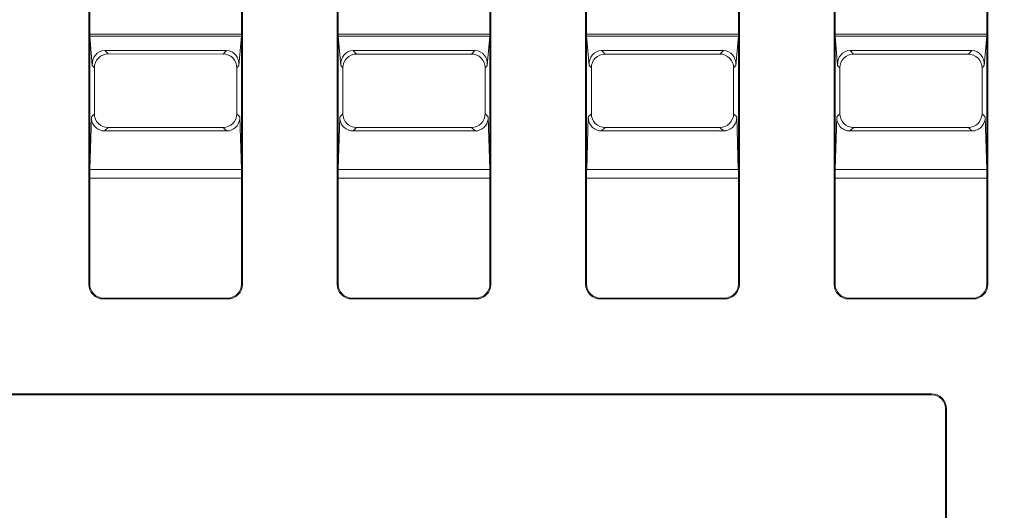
# Model space of a CAD drawing. Header units: millimetres. Extents: x -296 to 295, y -209 to 209.
# Tile 85 of 144: x -73 to -38, y 124 to 141. Entities that reach past the tile are written whole.
import ezdxf

# ---------------------------------------------------------------- set-up
doc = ezdxf.new("R2010")
doc.units = ezdxf.units.MM
doc.header["$MEASUREMENT"] = 0
doc.layers.add('layer 1', color=7, linetype='Continuous')

msp = doc.modelspace()

# ---------------------------------------------------------------- linework, layer by layer
at = {"layer": 'layer 1', "color": 1, "lineweight": 0}
msp.add_open_spline([(295.3283, 209.2747), (295.3283, 209.2747), (295.3283, -208.9236), (295.3283, -208.9236), (295.3283, -208.9236), (-296.1944, -208.9236), (-296.1944, -208.9236), (-296.1944, -208.9236), (-296.1944, 209.2747), (-296.1944, 209.2747), (-296.1944, 209.2747), (295.3283, 209.2747), (295.3283, 209.2747)], degree=3, knots=[0, 0, 0, 0, 0.25, 0.25, 0.25, 0.5, 0.5, 0.5, 0.75, 0.75, 0.75, 1, 1, 1, 1], dxfattribs=at)
at = {"layer": 'layer 1', "color": 5, "lineweight": 0}
msp.add_open_spline([(-281.2487, 194.7284), (-281.2487, 194.7284), (-281.2487, -197.0649), (-281.2487, -197.0649), (-281.2487, -197.0649), (283.3586, -197.0649), (283.3586, -197.0649)], degree=3, knots=[0, 0, 0, 0, 0.5, 0.5, 0.5, 1, 1, 1, 1], dxfattribs=at)
at = {"layer": 'layer 1', "lineweight": 9}
for points in [[(-70.7781, 131.8214), (-70.7781, 131.8214), (-70.7781, 161.2214), (-70.7781, 161.2214)], [(-65.2781, 131.8214), (-65.2781, 131.8214), (-65.2781, 161.2214), (-65.2781, 161.2214)], [(-61.7781, 131.8214), (-61.7781, 131.8214), (-61.7781, 161.2214), (-61.7781, 161.2214)], [(-56.2781, 131.8214), (-56.2781, 131.8214), (-56.2781, 161.2214), (-56.2781, 161.2214)], [(-52.7781, 131.8214), (-52.7781, 131.8214), (-52.7781, 161.2214), (-52.7781, 161.2214)], [(-47.2781, 131.8214), (-47.2781, 131.8214), (-47.2781, 161.2214), (-47.2781, 161.2214)], [(-43.7781, 131.8214), (-43.7781, 131.8214), (-43.7781, 161.2214), (-43.7781, 161.2214)], [(-38.2781, 131.8214), (-38.2781, 131.8214), (-38.2781, 161.2214), (-38.2781, 161.2214)], [(-70.8134, 160.8214), (-70.8134, 160.8214), (-70.8134, 131.8214), (-70.8134, 131.8214)], [(-65.2429, 160.8214), (-65.2429, 160.8214), (-65.2429, 131.8214), (-65.2429, 131.8214)], [(-61.8134, 160.8214), (-61.8134, 160.8214), (-61.8134, 131.8214), (-61.8134, 131.8214)], [(-56.2429, 160.8214), (-56.2429, 160.8214), (-56.2429, 131.8214), (-56.2429, 131.8214)], [(-52.8134, 160.8214), (-52.8134, 160.8214), (-52.8134, 131.8214), (-52.8134, 131.8214)], [(-47.2429, 160.8214), (-47.2429, 160.8214), (-47.2429, 131.8214), (-47.2429, 131.8214)], [(-43.8134, 160.8214), (-43.8134, 160.8214), (-43.8134, 131.8214), (-43.8134, 131.8214)], [(-38.2429, 160.8214), (-38.2429, 160.8214), (-38.2429, 131.8214), (-38.2429, 131.8214)], [(-65.2781, 140.8628), (-65.2781, 140.8628), (-70.7781, 140.8628), (-70.7781, 140.8628)], [(-70.7781, 140.8628), (-70.7781, 140.8363), (-70.7772, 140.8108), (-70.7756, 140.7921)], [(-65.2805, 140.7937), (-65.2805, 140.7937), (-70.7756, 140.7921), (-70.7756, 140.7921)], [(-70.7756, 140.7921), (-70.7756, 140.7921), (-70.6826, 139.73), (-70.6826, 139.73)], [(-65.3736, 139.73), (-65.3736, 139.73), (-65.2805, 140.7937), (-65.2805, 140.7937)], [(-56.2781, 140.8628), (-56.2781, 140.8628), (-61.7781, 140.8628), (-61.7781, 140.8628)], [(-61.7781, 140.8628), (-61.7781, 140.8363), (-61.7772, 140.8108), (-61.7756, 140.7921)], [(-56.2805, 140.7937), (-56.2805, 140.7937), (-61.7756, 140.7921), (-61.7756, 140.7921)], [(-61.7756, 140.7921), (-61.7756, 140.7921), (-61.6826, 139.73), (-61.6826, 139.73)], [(-56.3736, 139.73), (-56.3736, 139.73), (-56.2805, 140.7937), (-56.2805, 140.7937)], [(-47.2781, 140.8628), (-47.2781, 140.8628), (-52.7781, 140.8628), (-52.7781, 140.8628)], [(-52.7781, 140.8628), (-52.7781, 140.8363), (-52.7772, 140.8108), (-52.7756, 140.7921)], [(-47.2805, 140.7937), (-47.2805, 140.7937), (-52.7756, 140.7921), (-52.7756, 140.7921)], [(-52.7756, 140.7921), (-52.7756, 140.7921), (-52.6826, 139.73), (-52.6826, 139.73)], [(-47.3736, 139.73), (-47.3736, 139.73), (-47.2805, 140.7937), (-47.2805, 140.7937)], [(-38.2781, 140.8628), (-38.2781, 140.8628), (-43.7781, 140.8628), (-43.7781, 140.8628)], [(-43.7781, 140.8628), (-43.7781, 140.8363), (-43.7772, 140.8108), (-43.7756, 140.7921)], [(-38.2805, 140.7937), (-38.2805, 140.7937), (-43.7756, 140.7921), (-43.7756, 140.7921)], [(-43.7756, 140.7921), (-43.7756, 140.7921), (-43.6826, 139.73), (-43.6826, 139.73)], [(-38.3736, 139.73), (-38.3736, 139.73), (-38.2805, 140.7937), (-38.2805, 140.7937)], [(-70.2343, 140.2734), (-70.5088, 140.2734), (-70.709, 140.0308), (-70.6826, 139.73)], [(-70.2343, 140.2734), (-70.2343, 140.2734), (-70.1134, 140.1516), (-70.1134, 140.1516)], [(-65.8219, 140.2734), (-65.8219, 140.2734), (-70.2343, 140.2734), (-70.2343, 140.2734)], [(-65.9452, 140.151), (-65.9452, 140.151), (-65.8219, 140.2734), (-65.8219, 140.2734)], [(-65.3736, 139.73), (-65.3473, 140.0308), (-65.5475, 140.2734), (-65.8219, 140.2734)], [(-61.2343, 140.2734), (-61.5088, 140.2734), (-61.709, 140.0308), (-61.6826, 139.73)], [(-61.2343, 140.2734), (-61.2343, 140.2734), (-61.112, 140.1503), (-61.112, 140.1503)], [(-56.8219, 140.2734), (-56.8219, 140.2734), (-61.2343, 140.2734), (-61.2343, 140.2734)], [(-56.9465, 140.1496), (-56.9465, 140.1496), (-56.8219, 140.2734), (-56.8219, 140.2734)], [(-56.3736, 139.73), (-56.3473, 140.0308), (-56.5475, 140.2734), (-56.8219, 140.2734)], [(-52.2343, 140.2734), (-52.5088, 140.2734), (-52.709, 140.0308), (-52.6826, 139.73)], [(-52.2343, 140.2734), (-52.2343, 140.2734), (-52.1106, 140.1489), (-52.1106, 140.1489)], [(-47.8219, 140.2734), (-47.8219, 140.2734), (-52.2343, 140.2734), (-52.2343, 140.2734)], [(-47.9479, 140.1483), (-47.9479, 140.1483), (-47.8219, 140.2734), (-47.8219, 140.2734)], [(-47.3736, 139.73), (-47.3473, 140.0308), (-47.5475, 140.2734), (-47.8219, 140.2734)], [(-43.2343, 140.2734), (-43.5088, 140.2734), (-43.709, 140.0308), (-43.6826, 139.73)], [(-38.8219, 140.2734), (-38.8219, 140.2734), (-43.2343, 140.2734), (-43.2343, 140.2734)], [(-43.2343, 140.2734), (-43.2343, 140.2734), (-43.109, 140.1475), (-43.109, 140.1475)], [(-38.949, 140.1469), (-38.949, 140.1469), (-38.8219, 140.2734), (-38.8219, 140.2734)], [(-38.3736, 139.73), (-38.3473, 140.0308), (-38.5475, 140.2734), (-38.8219, 140.2734)], [(-70.1134, 140.1516), (-70.1134, 140.1516), (-65.9452, 140.151), (-65.9452, 140.151)], [(-61.112, 140.1503), (-61.112, 140.1503), (-56.9465, 140.1496), (-56.9465, 140.1496)], [(-52.1106, 140.1489), (-52.1106, 140.1489), (-47.9479, 140.1483), (-47.9479, 140.1483)], [(-43.109, 140.1475), (-43.109, 140.1475), (-38.949, 140.1469), (-38.949, 140.1469)], [(-70.6085, 139.6559), (-70.6085, 139.6559), (-70.6826, 139.73), (-70.6826, 139.73)], [(-70.6085, 137.9868), (-70.6085, 137.9868), (-70.6085, 139.6559), (-70.6085, 139.6559)], [(-65.3736, 139.73), (-65.3736, 139.73), (-65.4485, 139.6551), (-65.4485, 139.6551)], [(-65.4485, 139.6551), (-65.4485, 139.6551), (-65.4485, 137.9876), (-65.4485, 137.9876)], [(-61.6071, 139.6545), (-61.6071, 139.6545), (-61.6826, 139.73), (-61.6826, 139.73)], [(-61.6071, 137.9882), (-61.6071, 137.9882), (-61.6071, 139.6545), (-61.6071, 139.6545)], [(-56.3736, 139.73), (-56.3736, 139.73), (-56.4499, 139.6537), (-56.4499, 139.6537)], [(-56.4499, 139.6537), (-56.4499, 139.6537), (-56.4499, 137.989), (-56.4499, 137.989)], [(-52.6057, 139.6531), (-52.6057, 139.6531), (-52.6826, 139.73), (-52.6826, 139.73)], [(-52.6057, 137.9896), (-52.6057, 137.9896), (-52.6057, 139.6531), (-52.6057, 139.6531)], [(-47.3736, 139.73), (-47.3736, 139.73), (-47.4513, 139.6523), (-47.4513, 139.6523)], [(-47.4513, 139.6523), (-47.4513, 139.6523), (-47.4513, 137.9904), (-47.4513, 137.9904)], [(-43.6044, 139.6517), (-43.6044, 139.6517), (-43.6826, 139.73), (-43.6826, 139.73)], [(-43.6044, 137.991), (-43.6044, 137.991), (-43.6044, 139.6517), (-43.6044, 139.6517)], [(-38.3736, 139.73), (-38.3736, 139.73), (-38.4527, 139.6509), (-38.4527, 139.6509)], [(-38.4527, 139.6509), (-38.4527, 139.6509), (-38.4527, 137.9918), (-38.4527, 137.9918)], [(-70.7184, 137.8677), (-70.7184, 137.8677), (-70.7736, 135.9753), (-70.7736, 135.9753)], [(-70.7183, 137.874), (-70.7183, 137.874), (-70.6085, 137.9868), (-70.6085, 137.9868)], [(-65.4485, 137.9876), (-65.4485, 137.9876), (-65.338, 137.874), (-65.338, 137.874)], [(-65.2826, 135.9753), (-65.2826, 135.9753), (-65.3378, 137.8677), (-65.3378, 137.8677)], [(-61.7184, 137.8677), (-61.7184, 137.8677), (-61.7736, 135.9753), (-61.7736, 135.9753)], [(-61.7183, 137.874), (-61.7183, 137.874), (-61.6071, 137.9882), (-61.6071, 137.9882)], [(-56.4499, 137.989), (-56.4499, 137.989), (-56.338, 137.874), (-56.338, 137.874)], [(-56.2826, 135.9753), (-56.2826, 135.9753), (-56.3378, 137.8677), (-56.3378, 137.8677)], [(-52.7184, 137.8677), (-52.7184, 137.8677), (-52.7736, 135.9753), (-52.7736, 135.9753)], [(-52.7183, 137.874), (-52.7183, 137.874), (-52.6057, 137.9896), (-52.6057, 137.9896)], [(-47.4513, 137.9904), (-47.4513, 137.9904), (-47.338, 137.874), (-47.338, 137.874)], [(-47.2826, 135.9753), (-47.2826, 135.9753), (-47.3378, 137.8677), (-47.3378, 137.8677)], [(-43.7184, 137.8678), (-43.7184, 137.8678), (-43.7736, 135.9753), (-43.7736, 135.9753)], [(-43.7183, 137.874), (-43.7183, 137.874), (-43.6044, 137.991), (-43.6044, 137.991)], [(-38.4527, 137.9918), (-38.4527, 137.9918), (-38.338, 137.874), (-38.338, 137.874)], [(-38.2826, 135.9753), (-38.2826, 135.9753), (-38.3378, 137.8678), (-38.3378, 137.8678)], [(-70.335, 137.3764), (-70.3029, 137.3698), (-70.2702, 137.3664), (-70.2372, 137.3664)], [(-70.1134, 137.4911), (-70.1134, 137.4911), (-70.2372, 137.3664), (-70.2372, 137.3664)], [(-70.2372, 137.3664), (-70.2372, 137.3664), (-65.8191, 137.3664), (-65.8191, 137.3664)], [(-65.9452, 137.4917), (-65.9452, 137.4917), (-70.1134, 137.4911), (-70.1134, 137.4911)], [(-65.8191, 137.3664), (-65.8191, 137.3664), (-65.9452, 137.4917), (-65.9452, 137.4917)], [(-65.8191, 137.3664), (-65.7861, 137.3664), (-65.7533, 137.3698), (-65.7213, 137.3764)], [(-61.335, 137.3764), (-61.3029, 137.3698), (-61.2702, 137.3664), (-61.2372, 137.3664)], [(-61.112, 137.4924), (-61.112, 137.4924), (-61.2372, 137.3664), (-61.2372, 137.3664)], [(-61.2372, 137.3664), (-61.2372, 137.3664), (-56.8191, 137.3664), (-56.8191, 137.3664)], [(-56.9465, 137.4931), (-56.9465, 137.4931), (-61.112, 137.4924), (-61.112, 137.4924)], [(-56.8191, 137.3664), (-56.8191, 137.3664), (-56.9465, 137.4931), (-56.9465, 137.4931)], [(-56.8191, 137.3664), (-56.7861, 137.3664), (-56.7533, 137.3698), (-56.7213, 137.3764)], [(-52.335, 137.3764), (-52.3029, 137.3698), (-52.2702, 137.3664), (-52.2372, 137.3664)], [(-52.1106, 137.4938), (-52.1106, 137.4938), (-52.2372, 137.3664), (-52.2372, 137.3664)], [(-52.2372, 137.3664), (-52.2372, 137.3664), (-47.8191, 137.3664), (-47.8191, 137.3664)], [(-47.9479, 137.4944), (-47.9479, 137.4944), (-52.1106, 137.4938), (-52.1106, 137.4938)], [(-47.8191, 137.3664), (-47.8191, 137.3664), (-47.9479, 137.4944), (-47.9479, 137.4944)], [(-47.8191, 137.3664), (-47.7861, 137.3664), (-47.7533, 137.3698), (-47.7213, 137.3764)], [(-43.109, 137.4952), (-43.109, 137.4952), (-43.2372, 137.3664), (-43.2372, 137.3664)], [(-43.2372, 137.3664), (-43.2372, 137.3664), (-38.8191, 137.3664), (-38.8191, 137.3664)], [(-38.949, 137.4958), (-38.949, 137.4958), (-43.109, 137.4952), (-43.109, 137.4952)], [(-38.8191, 137.3664), (-38.8191, 137.3664), (-38.949, 137.4958), (-38.949, 137.4958)], [(-70.7736, 135.9753), (-70.7766, 135.8733), (-70.7781, 135.7666), (-70.7781, 135.6591)], [(-65.2826, 135.9753), (-65.2826, 135.9753), (-70.7736, 135.9753), (-70.7736, 135.9753)], [(-65.2781, 135.6591), (-65.2781, 135.7666), (-65.2796, 135.8733), (-65.2826, 135.9753)], [(-61.7736, 135.9753), (-61.7766, 135.8733), (-61.7781, 135.7666), (-61.7781, 135.6591)], [(-56.2826, 135.9753), (-56.2826, 135.9753), (-61.7736, 135.9753), (-61.7736, 135.9753)], [(-56.2781, 135.6591), (-56.2781, 135.7666), (-56.2796, 135.8733), (-56.2826, 135.9753)], [(-52.7736, 135.9753), (-52.7766, 135.8733), (-52.7781, 135.7666), (-52.7781, 135.6591)], [(-47.2826, 135.9753), (-47.2826, 135.9753), (-52.7736, 135.9753), (-52.7736, 135.9753)], [(-47.2781, 135.6591), (-47.2781, 135.7666), (-47.2796, 135.8733), (-47.2826, 135.9753)], [(-43.7736, 135.9753), (-43.7766, 135.8733), (-43.7781, 135.7666), (-43.7781, 135.6591)], [(-38.2826, 135.9753), (-38.2826, 135.9753), (-43.7736, 135.9753), (-43.7736, 135.9753)], [(-38.2781, 135.6591), (-38.2781, 135.7666), (-38.2796, 135.8733), (-38.2826, 135.9753)], [(-70.7781, 135.6591), (-70.7781, 135.6591), (-65.2781, 135.6591), (-65.2781, 135.6591)], [(-61.7781, 135.6591), (-61.7781, 135.6591), (-56.2781, 135.6591), (-56.2781, 135.6591)], [(-52.7781, 135.6591), (-52.7781, 135.6591), (-47.2781, 135.6591), (-47.2781, 135.6591)], [(-43.7781, 135.6591), (-43.7781, 135.6591), (-38.2781, 135.6591), (-38.2781, 135.6591)], [(-61.7781, 131.8214), (-61.7781, 131.8214), (-61.8134, 131.8214), (-61.8134, 131.8214)], [(-52.7781, 131.8214), (-52.7781, 131.8214), (-52.8134, 131.8214), (-52.8134, 131.8214)], [(-43.7781, 131.8214), (-43.7781, 131.8214), (-43.8134, 131.8214), (-43.8134, 131.8214)], [(-70.2781, 131.3214), (-70.2781, 131.3214), (-65.7781, 131.3214), (-65.7781, 131.3214)], [(-70.2781, 131.2861), (-70.2781, 131.2861), (-65.7781, 131.2861), (-65.7781, 131.2861)], [(-61.2781, 131.2861), (-61.2781, 131.2861), (-61.2781, 131.3214), (-61.2781, 131.3214)], [(-61.2781, 131.3214), (-61.2781, 131.3214), (-56.7781, 131.3214), (-56.7781, 131.3214)], [(-61.2781, 131.2861), (-61.2781, 131.2861), (-56.7781, 131.2861), (-56.7781, 131.2861)], [(-52.2781, 131.2861), (-52.2781, 131.2861), (-52.2781, 131.3214), (-52.2781, 131.3214)], [(-52.2781, 131.3214), (-52.2781, 131.3214), (-47.7781, 131.3214), (-47.7781, 131.3214)], [(-52.2781, 131.2861), (-52.2781, 131.2861), (-47.7781, 131.2861), (-47.7781, 131.2861)], [(-43.2781, 131.2861), (-43.2781, 131.2861), (-43.2781, 131.3214), (-43.2781, 131.3214)], [(-38.7781, 131.3214), (-38.7781, 131.3214), (-43.2781, 131.3214), (-43.2781, 131.3214)], [(-43.2781, 131.2861), (-43.2781, 131.2861), (-38.7781, 131.2861), (-38.7781, 131.2861)], [(-104.7781, 127.8566), (-104.7781, 127.8566), (-40.2781, 127.8566), (-40.2781, 127.8566)], [(-104.7781, 127.8214), (-104.7781, 127.8214), (-40.2781, 127.8214), (-40.2781, 127.8214)], [(-39.7781, 127.3214), (-39.7781, 127.3214), (-39.7781, 35.3214), (-39.7781, 35.3214)], [(-39.7429, 127.3214), (-39.7429, 127.3214), (-39.7429, 35.3214), (-39.7429, 35.3214)]]:
    msp.add_open_spline(points, degree=3, dxfattribs=at)
for points, knots in [([(-50.9431, 149.0514), (-50.9431, 149.2723), (-51.1222, 149.4514), (-51.3431, 149.4514), (-51.564, 149.4514), (-51.7431, 149.2723), (-51.7431, 149.0514), (-51.7431, 148.8304), (-51.564, 148.6514), (-51.3431, 148.6514), (-51.1222, 148.6514), (-50.9431, 148.8304), (-50.9431, 149.0513), (-50.9431, 159.6545), (-50.9431, 138.4482), (-50.9431, 149.0514)], [0, 0, 0, 0, 0.25, 0.25, 0.25, 0.5, 0.5, 0.5, 0.75, 0.75, 0.75, 1, 1, 1, 1.0001, 1.0001, 1.0001, 1.0001]), ([(-48.9031, 149.0514), (-48.9031, 149.2723), (-49.0822, 149.4514), (-49.3031, 149.4514), (-49.524, 149.4514), (-49.7031, 149.2723), (-49.7031, 149.0514), (-49.7031, 148.8304), (-49.524, 148.6514), (-49.3031, 148.6514), (-49.0822, 148.6514), (-48.9031, 148.8304), (-48.9031, 149.0513), (-48.9031, 159.6545), (-48.9031, 138.4482), (-48.9031, 149.0514)], [0, 0, 0, 0, 0.25, 0.25, 0.25, 0.5, 0.5, 0.5, 0.75, 0.75, 0.75, 1, 1, 1, 1.0001, 1.0001, 1.0001, 1.0001]), ([(-39.2731, 149.0514), (-39.2731, 149.2723), (-39.4522, 149.4514), (-39.6731, 149.4514), (-39.894, 149.4514), (-40.0731, 149.2723), (-40.0731, 149.0514), (-40.0731, 148.8304), (-39.894, 148.6514), (-39.6731, 148.6514), (-39.4522, 148.6514), (-39.2731, 148.8304), (-39.2731, 149.0513), (-39.2731, 159.6545), (-39.2731, 138.4482), (-39.2731, 149.0514)], [0, 0, 0, 0, 0.25, 0.25, 0.25, 0.5, 0.5, 0.5, 0.75, 0.75, 0.75, 1, 1, 1, 1.0001, 1.0001, 1.0001, 1.0001]), ([(-65.2803, 140.7969), (-65.2799, 140.8017), (-65.2796, 140.8066), (-65.2794, 140.8114), (-65.2785, 140.8285), (-65.2781, 140.8457), (-65.2781, 140.8628)], [0, 0, 0, 0, 0.5, 0.5, 0.5, 1, 1, 1, 1]), ([(-56.2803, 140.7969), (-56.2799, 140.8017), (-56.2796, 140.8066), (-56.2794, 140.8114), (-56.2785, 140.8285), (-56.2781, 140.8457), (-56.2781, 140.8628)], [0, 0, 0, 0, 0.5, 0.5, 0.5, 1, 1, 1, 1]), ([(-47.2803, 140.7969), (-47.2799, 140.8017), (-47.2796, 140.8066), (-47.2794, 140.8114), (-47.2785, 140.8285), (-47.2781, 140.8457), (-47.2781, 140.8628)], [0, 0, 0, 0, 0.5, 0.5, 0.5, 1, 1, 1, 1]), ([(-38.2803, 140.7969), (-38.2799, 140.8017), (-38.2796, 140.8066), (-38.2794, 140.8114), (-38.2785, 140.8285), (-38.2781, 140.8457), (-38.2781, 140.8628)], [0, 0, 0, 0, 0.5, 0.5, 0.5, 1, 1, 1, 1]), ([(-70.1149, 140.1513), (-70.2411, 140.1511), (-70.3725, 140.0981), (-70.4643, 140.0058), (-70.5562, 139.9136), (-70.6085, 139.782), (-70.6085, 139.6559)], [0, 0, 0, 0, 0.5, 0.5, 0.5, 1, 1, 1, 1]), ([(-65.4485, 139.6551), (-65.4485, 139.782), (-65.5016, 139.9144), (-65.5944, 140.0068), (-65.6872, 140.0992), (-65.8198, 140.1515), (-65.9468, 140.1513)], [0, 0, 0, 0, 0.5, 0.5, 0.5, 1, 1, 1, 1]), ([(-61.1136, 140.15), (-61.2397, 140.1498), (-61.3711, 140.0967), (-61.4629, 140.0045), (-61.5548, 139.9122), (-61.6071, 139.7807), (-61.6071, 139.6545)], [0, 0, 0, 0, 0.5, 0.5, 0.5, 1, 1, 1, 1]), ([(-56.4499, 139.6537), (-56.4499, 139.7806), (-56.503, 139.913), (-56.5958, 140.0054), (-56.6886, 140.0978), (-56.8212, 140.1501), (-56.9481, 140.15)], [0, 0, 0, 0, 0.5, 0.5, 0.5, 1, 1, 1, 1]), ([(-52.1122, 140.1486), (-52.2383, 140.1484), (-52.3697, 140.0954), (-52.4616, 140.0031), (-52.5534, 139.9108), (-52.6057, 139.7793), (-52.6057, 139.6531)], [0, 0, 0, 0, 0.5, 0.5, 0.5, 1, 1, 1, 1]), ([(-47.4513, 139.6523), (-47.4513, 139.7792), (-47.5043, 139.9117), (-47.5971, 140.004), (-47.69, 140.0964), (-47.8226, 140.1488), (-47.9495, 140.1486)], [0, 0, 0, 0, 0.5, 0.5, 0.5, 1, 1, 1, 1]), ([(-43.1105, 140.1472), (-43.2367, 140.1471), (-43.3682, 140.0941), (-43.4601, 140.0018), (-43.552, 139.9095), (-43.6044, 139.7779), (-43.6044, 139.6517)], [0, 0, 0, 0, 0.5, 0.5, 0.5, 1, 1, 1, 1]), ([(-38.4527, 139.6509), (-38.4527, 139.7778), (-38.5057, 139.9102), (-38.5984, 140.0026), (-38.6912, 140.095), (-38.8237, 140.1473), (-38.9506, 140.1472)], [0, 0, 0, 0, 0.5, 0.5, 0.5, 1, 1, 1, 1]), ([(-70.335, 137.3764), (-70.4445, 137.3992), (-70.5484, 137.4652), (-70.618, 137.5566), (-70.6858, 137.6457), (-70.721, 137.7588), (-70.7184, 137.8677)], [0, 0, 0, 0, 0.5, 0.5, 0.5, 1, 1, 1, 1]), ([(-70.6085, 137.9868), (-70.6085, 137.8607), (-70.5562, 137.7291), (-70.4643, 137.6369), (-70.3725, 137.5446), (-70.2411, 137.4916), (-70.1149, 137.4914)], [0, 0, 0, 0, 0.5, 0.5, 0.5, 1, 1, 1, 1]), ([(-65.9468, 137.4914), (-65.8198, 137.4912), (-65.6872, 137.5435), (-65.5944, 137.6359), (-65.5016, 137.7283), (-65.4485, 137.8607), (-65.4485, 137.9876)], [0, 0, 0, 0, 0.5, 0.5, 0.5, 1, 1, 1, 1]), ([(-65.3378, 137.8677), (-65.3353, 137.7588), (-65.3704, 137.6457), (-65.4382, 137.5566), (-65.5078, 137.4652), (-65.6118, 137.3992), (-65.7213, 137.3764)], [0, 0, 0, 0, 0.5, 0.5, 0.5, 1, 1, 1, 1]), ([(-61.335, 137.3764), (-61.4445, 137.3992), (-61.5484, 137.4652), (-61.618, 137.5566), (-61.6858, 137.6457), (-61.721, 137.7588), (-61.7184, 137.8677)], [0, 0, 0, 0, 0.5, 0.5, 0.5, 1, 1, 1, 1]), ([(-61.6071, 137.9882), (-61.6071, 137.862), (-61.5548, 137.7305), (-61.4629, 137.6382), (-61.3711, 137.546), (-61.2397, 137.4929), (-61.1136, 137.4927)], [0, 0, 0, 0, 0.5, 0.5, 0.5, 1, 1, 1, 1]), ([(-56.9481, 137.4927), (-56.8212, 137.4926), (-56.6886, 137.5449), (-56.5958, 137.6373), (-56.503, 137.7297), (-56.4499, 137.8621), (-56.4499, 137.989)], [0, 0, 0, 0, 0.5, 0.5, 0.5, 1, 1, 1, 1]), ([(-56.3378, 137.8677), (-56.3353, 137.7588), (-56.3704, 137.6457), (-56.4382, 137.5566), (-56.5078, 137.4652), (-56.6118, 137.3992), (-56.7213, 137.3764)], [0, 0, 0, 0, 0.5, 0.5, 0.5, 1, 1, 1, 1]), ([(-52.335, 137.3764), (-52.4445, 137.3992), (-52.5484, 137.4652), (-52.618, 137.5566), (-52.6858, 137.6457), (-52.721, 137.7588), (-52.7184, 137.8677)], [0, 0, 0, 0, 0.5, 0.5, 0.5, 1, 1, 1, 1]), ([(-52.6057, 137.9896), (-52.6057, 137.8634), (-52.5534, 137.7319), (-52.4615, 137.6396), (-52.3697, 137.5473), (-52.2383, 137.4943), (-52.1122, 137.4941)], [0, 0, 0, 0, 0.5, 0.5, 0.5, 1, 1, 1, 1]), ([(-47.9495, 137.4941), (-47.8226, 137.4939), (-47.69, 137.5463), (-47.5971, 137.6387), (-47.5043, 137.731), (-47.4513, 137.8635), (-47.4513, 137.9904)], [0, 0, 0, 0, 0.5, 0.5, 0.5, 1, 1, 1, 1]), ([(-47.3378, 137.8677), (-47.3353, 137.7588), (-47.3704, 137.6457), (-47.4382, 137.5566), (-47.5078, 137.4652), (-47.6118, 137.3992), (-47.7213, 137.3764)], [0, 0, 0, 0, 0.5, 0.5, 0.5, 1, 1, 1, 1]), ([(-43.2372, 137.3664), (-43.3029, 137.3664), (-43.3695, 137.3804), (-43.4301, 137.4069), (-43.4897, 137.4331), (-43.5435, 137.4714), (-43.5876, 137.52), (-43.6722, 137.6131), (-43.7213, 137.7439), (-43.7184, 137.8678)], [0, 0, 0, 0, 0.3333333, 0.3333333, 0.3333333, 0.6666667, 0.6666667, 0.6666667, 1, 1, 1, 1]), ([(-43.6044, 137.991), (-43.6044, 137.8648), (-43.552, 137.7332), (-43.4601, 137.6409), (-43.3682, 137.5486), (-43.2367, 137.4956), (-43.1105, 137.4955)], [0, 0, 0, 0, 0.5, 0.5, 0.5, 1, 1, 1, 1]), ([(-38.9506, 137.4955), (-38.8237, 137.4954), (-38.6912, 137.5477), (-38.5984, 137.6401), (-38.5057, 137.7325), (-38.4527, 137.8649), (-38.4527, 137.9918)], [0, 0, 0, 0, 0.5, 0.5, 0.5, 1, 1, 1, 1]), ([(-38.3378, 137.8678), (-38.3349, 137.7439), (-38.3841, 137.6131), (-38.4686, 137.52), (-38.5128, 137.4714), (-38.5666, 137.4331), (-38.6262, 137.4069), (-38.6868, 137.3804), (-38.7534, 137.3664), (-38.8191, 137.3664)], [0, 0, 0, 0, 0.3333333, 0.3333333, 0.3333333, 0.6666667, 0.6666667, 0.6666667, 1, 1, 1, 1]), ([(-70.8134, 131.8214), (-70.8134, 131.6794), (-70.757, 131.5432), (-70.6566, 131.4429), (-70.5562, 131.3425), (-70.4201, 131.2861), (-70.2781, 131.2861)], [0, 0, 0, 0, 0.5, 0.5, 0.5, 1, 1, 1, 1]), ([(-70.7781, 131.8214), (-70.7781, 131.6887), (-70.7254, 131.5616), (-70.6317, 131.4678), (-70.5379, 131.374), (-70.4107, 131.3214), (-70.2781, 131.3214)], [0, 0, 0, 0, 0.5, 0.5, 0.5, 1, 1, 1, 1]), ([(-65.7781, 131.2861), (-65.6362, 131.2861), (-65.5, 131.3425), (-65.3996, 131.4429), (-65.2993, 131.5432), (-65.2429, 131.6794), (-65.2429, 131.8214)], [0, 0, 0, 0, 0.5, 0.5, 0.5, 1, 1, 1, 1]), ([(-65.7781, 131.3214), (-65.6455, 131.3214), (-65.5183, 131.374), (-65.4246, 131.4678), (-65.3308, 131.5616), (-65.2781, 131.6887), (-65.2781, 131.8214)], [0, 0, 0, 0, 0.5, 0.5, 0.5, 1, 1, 1, 1]), ([(-61.8134, 131.8214), (-61.8134, 131.6794), (-61.757, 131.5432), (-61.6566, 131.4429), (-61.5562, 131.3425), (-61.4201, 131.2861), (-61.2781, 131.2861)], [0, 0, 0, 0, 0.5, 0.5, 0.5, 1, 1, 1, 1]), ([(-61.7781, 131.8214), (-61.7781, 131.6887), (-61.7254, 131.5616), (-61.6317, 131.4678), (-61.5379, 131.374), (-61.4107, 131.3214), (-61.2781, 131.3214)], [0, 0, 0, 0, 0.5, 0.5, 0.5, 1, 1, 1, 1]), ([(-56.7781, 131.2861), (-56.6362, 131.2861), (-56.5, 131.3425), (-56.3996, 131.4429), (-56.2993, 131.5432), (-56.2429, 131.6794), (-56.2429, 131.8214)], [0, 0, 0, 0, 0.5, 0.5, 0.5, 1, 1, 1, 1]), ([(-56.7781, 131.3214), (-56.6455, 131.3214), (-56.5183, 131.374), (-56.4246, 131.4678), (-56.3308, 131.5616), (-56.2781, 131.6887), (-56.2781, 131.8214)], [0, 0, 0, 0, 0.5, 0.5, 0.5, 1, 1, 1, 1]), ([(-52.8134, 131.8214), (-52.8134, 131.6794), (-52.757, 131.5432), (-52.6566, 131.4429), (-52.5562, 131.3425), (-52.4201, 131.2861), (-52.2781, 131.2861)], [0, 0, 0, 0, 0.5, 0.5, 0.5, 1, 1, 1, 1]), ([(-52.7781, 131.8214), (-52.7781, 131.6887), (-52.7254, 131.5616), (-52.6317, 131.4678), (-52.5379, 131.374), (-52.4107, 131.3214), (-52.2781, 131.3214)], [0, 0, 0, 0, 0.5, 0.5, 0.5, 1, 1, 1, 1]), ([(-47.7781, 131.2861), (-47.6362, 131.2861), (-47.5, 131.3425), (-47.3996, 131.4429), (-47.2993, 131.5432), (-47.2429, 131.6794), (-47.2429, 131.8214)], [0, 0, 0, 0, 0.5, 0.5, 0.5, 1, 1, 1, 1]), ([(-47.7781, 131.3214), (-47.6455, 131.3214), (-47.5183, 131.374), (-47.4246, 131.4678), (-47.3308, 131.5616), (-47.2781, 131.6887), (-47.2781, 131.8214)], [0, 0, 0, 0, 0.5, 0.5, 0.5, 1, 1, 1, 1]), ([(-43.8134, 131.8214), (-43.8134, 131.6794), (-43.757, 131.5432), (-43.6566, 131.4429), (-43.5562, 131.3425), (-43.4201, 131.2861), (-43.2781, 131.2861)], [0, 0, 0, 0, 0.5, 0.5, 0.5, 1, 1, 1, 1]), ([(-43.7781, 131.8214), (-43.7781, 131.6887), (-43.7254, 131.5616), (-43.6317, 131.4678), (-43.5379, 131.374), (-43.4107, 131.3214), (-43.2781, 131.3214)], [0, 0, 0, 0, 0.5, 0.5, 0.5, 1, 1, 1, 1]), ([(-38.7781, 131.2861), (-38.6362, 131.2861), (-38.5, 131.3425), (-38.3996, 131.4429), (-38.2993, 131.5432), (-38.2429, 131.6794), (-38.2429, 131.8214)], [0, 0, 0, 0, 0.5, 0.5, 0.5, 1, 1, 1, 1]), ([(-38.7781, 131.3214), (-38.6455, 131.3214), (-38.5183, 131.374), (-38.4246, 131.4678), (-38.3308, 131.5616), (-38.2781, 131.6887), (-38.2781, 131.8214)], [0, 0, 0, 0, 0.5, 0.5, 0.5, 1, 1, 1, 1]), ([(-39.7429, 127.3214), (-39.7429, 127.4633), (-39.7993, 127.5995), (-39.8996, 127.6998), (-40, 127.8002), (-40.1362, 127.8566), (-40.2781, 127.8566)], [0, 0, 0, 0, 0.5, 0.5, 0.5, 1, 1, 1, 1]), ([(-39.7781, 127.3214), (-39.7781, 127.454), (-39.8308, 127.5811), (-39.9246, 127.6749), (-40.0183, 127.7687), (-40.1455, 127.8214), (-40.2781, 127.8214)], [0, 0, 0, 0, 0.5, 0.5, 0.5, 1, 1, 1, 1])]:
    msp.add_open_spline(points, degree=3, knots=knots, dxfattribs=at)

doc.saveas('drawing.dxf')
